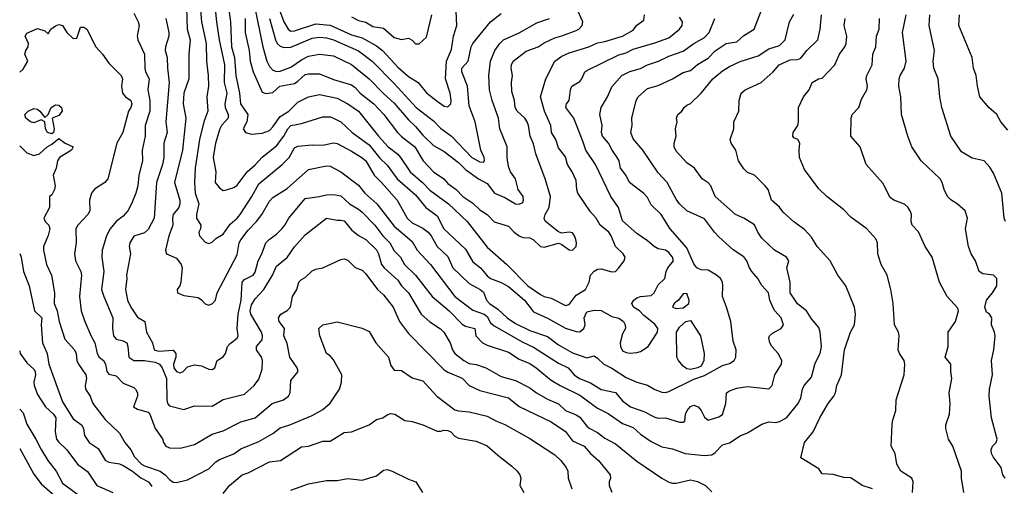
# Model space of a CAD drawing. Header units: metres. Extents: x -51132 to -49532, y -231222 to -229437.
# Tile 3 of 256: x -51132 to -50994, y -231052 to -230987. Entities that reach past the tile are written whole.
import ezdxf

# ---------------------------------------------------------------- set-up
doc = ezdxf.new("R2010")
doc.units = ezdxf.units.M
doc.layers.add('CONTOUR_INDEX', color=1, linetype='Continuous')
doc.layers.add('CONTOUR_INTER', color=3, linetype='Continuous')

msp = doc.modelspace()

# ---------------------------------------------------------------- linework, layer by layer
at = {"layer": 'CONTOUR_INDEX'}
for points, elevation in [([(-51102.63, -230982.76), (-51102.05, -230987.26), (-51101.88, -230990.76), (-51101.47, -230992.26), (-51101.29, -230994.76), (-51100.76, -230997.26), (-51100.62, -230998.76), (-51099.62, -231000.26), (-51099.74, -231001.26), (-51100.28, -231002.26), (-51099.95, -231002.76), (-51099.08, -231002.98), (-51097.58, -231002.86), (-51096.58, -231002.48), (-51096.08, -231001.97), (-51095.08, -231000.54), (-51093.88, -230999.76), (-51092.58, -230998.51), (-51091.08, -230997.76), (-51089.58, -230997.43), (-51087.08, -230997.96), (-51085.58, -230998.74), (-51084.08, -230999.78), (-51081.28, -231003.26), (-51079.92, -231004.76), (-51078.58, -231005.81), (-51078.19, -231006.26), (-51076.87, -231008.26), (-51075.11, -231009.76), (-51074.08, -231010.84), (-51071.47, -231012.76), (-51068.85, -231015.26), (-51066.08, -231018.85), (-51063.32, -231021.26), (-51060.38, -231024.26), (-51058.58, -231025.48), (-51058.08, -231025.75), (-51057.08, -231025.99), (-51055.08, -231027.01), (-51054.58, -231026.87), (-51053.58, -231025.6), (-51052.27, -231024.76), (-51051.74, -231023.76), (-51051.56, -231022.76), (-51051.08, -231022.2), (-51050.58, -231021.95), (-51050.08, -231021.9), (-51048.58, -231022.32), (-51048.08, -231022.25), (-51047.62, -231021.76), (-51046.85, -231020.76), (-51046.73, -231020.26), (-51047.01, -231019.76), (-51048.08, -231018.76), (-51048.68, -231017.26), (-51049, -231016.76), (-51050.2, -231015.76), (-51050.77, -231014.76), (-51051.58, -231013.87), (-51053.33, -231011.26), (-51053.5, -231010.76), (-51053.58, -231009.49), (-51054.15, -231008.26), (-51054.78, -231007.26), (-51055.08, -231006.19), (-51056.08, -231004.93), (-51056.43, -231003.76), (-51057.05, -231002.76), (-51057.14, -231001.76), (-51058.03, -230999.76), (-51058.57, -230997.76), (-51057.84, -230995.26), (-51056.57, -230992.76), (-51055.58, -230992.07), (-51054.58, -230991.58), (-51051.8, -230990.76), (-51050.58, -230990.19), (-51049.58, -230990.01), (-51047.08, -230989.23), (-51045.58, -230988.39), (-51045.08, -230987.71), (-51044.08, -230987.01), (-51044.01, -230986.26)], 55), ([(-51115.58, -230986.04), (-51114.97, -230987.26), (-51114.83, -230987.76), (-51115.12, -230989.26), (-51115.04, -230989.76), (-51114.09, -230991.76), (-51114.05, -230993.76), (-51113.93, -230994.26), (-51113.43, -230995.26), (-51113.63, -230996.76), (-51113.36, -230998.26), (-51113.33, -230999.76), (-51114.01, -231001.76), (-51113.98, -231003.26), (-51114.42, -231005.26), (-51114.37, -231006.76), (-51114.9, -231008.76), (-51115.04, -231010.26), (-51115.31, -231011.26), (-51115.89, -231012.76), (-51116.43, -231013.76), (-51117.08, -231014.49), (-51118.06, -231015.26), (-51118.91, -231016.26), (-51119.4, -231017.26), (-51120, -231019.26), (-51120.09, -231020.26), (-51119.77, -231022.26), (-51120.11, -231024.76), (-51119.81, -231025.76), (-51118.51, -231028.76), (-51118.59, -231030.26), (-51118.41, -231031.26), (-51118.08, -231031.77), (-51117.08, -231031.97), (-51116.58, -231032.27), (-51116.42, -231032.76), (-51116.28, -231034.26), (-51115.58, -231034.73), (-51114.08, -231034.76), (-51112.58, -231034.98), (-51111.97, -231035.26), (-51111.59, -231035.76), (-51111, -231037.26), (-51110.96, -231040.26), (-51110.85, -231040.76), (-51110.58, -231041.12), (-51108.58, -231041.62), (-51107.08, -231041.12), (-51104.58, -231041.16), (-51103.08, -231040.22), (-51100.08, -231039.48), (-51098.73, -231038.26), (-51098.08, -231037.34), (-51097.58, -231035.96), (-51097.56, -231034.76), (-51097.67, -231034.26), (-51098.37, -231033.26), (-51098.41, -231032.76), (-51097.58, -231031.82), (-51097.53, -231031.26), (-51097.67, -231030.76), (-51099.19, -231028.26), (-51099.26, -231027.76), (-51099.08, -231026.94), (-51098.58, -231026.09), (-51097.38, -231024.76), (-51096.14, -231022.76), (-51095.58, -231021.52), (-51094.08, -231020.3), (-51093.08, -231018.82), (-51091.58, -231017.13), (-51088.58, -231014.79), (-51087.08, -231015.07), (-51086.58, -231015.04), (-51086.08, -231015.16), (-51085.08, -231016.41), (-51084.08, -231017.23), (-51083.07, -231017.76), (-51081.58, -231019.22), (-51081.3, -231019.76), (-51080.88, -231021.26), (-51080.5, -231021.76), (-51078.58, -231023.46), (-51078.06, -231024.26), (-51077.08, -231025.27), (-51075.31, -231028.26), (-51074.08, -231029.33), (-51072.58, -231030.29), (-51072.13, -231030.76), (-51071.26, -231032.26), (-51070.91, -231033.26), (-51070.6, -231033.76), (-51069.32, -231034.76), (-51068.58, -231035.14), (-51067.58, -231035.29), (-51066.25, -231035.76), (-51064.08, -231036.97), (-51062.08, -231037.53), (-51060.08, -231038.55), (-51059.14, -231039.26), (-51057.58, -231040.14), (-51056.08, -231040.82), (-51055.06, -231041.76), (-51053.58, -231042.35), (-51053.08, -231042.7), (-51052.08, -231043.94), (-51051.65, -231044.26), (-51050.58, -231044.83), (-51049.58, -231045.63), (-51048.08, -231046.42), (-51045.08, -231048.84), (-51041.58, -231051.25), (-51040.58, -231051.81), (-51040.08, -231051.96), (-51039.58, -231051.93), (-51037.58, -231051.48), (-51036.58, -231051.73), (-51035.45, -231052.26), (-51034.58, -231053.15)], 60), ([(-51085.08, -230986.54), (-51084.08, -230987.05), (-51083.08, -230987.31), (-51082.08, -230987.92), (-51080.58, -230988.11), (-51079.08, -230989.46), (-51078.08, -230989.74), (-51077.08, -230989.53), (-51076.58, -230989.82), (-51076.08, -230990.33), (-51075.58, -230990.35), (-51074.58, -230989.4), (-51073.8, -230986.26)], 50), ([(-51012.05, -231052.76), (-51013.51, -231052.26), (-51015.08, -231051.21), (-51016.08, -231051.16), (-51017.58, -231050.72), (-51019.08, -231050.65), (-51019.58, -231049.94), (-51022.08, -231048.39), (-51021.58, -231046.26), (-51020.37, -231044.76), (-51019.42, -231042.76), (-51018.25, -231040.76), (-51017.46, -231039.76), (-51017.25, -231039.26), (-51017.03, -231038.26), (-51016.39, -231036.76), (-51015.97, -231033.26), (-51015.11, -231030.76), (-51014.56, -231029.76), (-51014.43, -231028.26), (-51014.55, -231027.26), (-51015.79, -231024.26), (-51016.89, -231022.76), (-51017.99, -231020.76), (-51019.81, -231018.76), (-51020.58, -231017.44), (-51021.58, -231016.38), (-51023.08, -231015.31), (-51024.58, -231013.93), (-51025.08, -231013.22), (-51026.22, -231012.26), (-51026.69, -231010.76), (-51027.08, -231010.23), (-51028.58, -231008.73), (-51029.58, -231008.37), (-51030.08, -231007.86), (-51030.83, -231006.76), (-51031.2, -231005.26), (-51031.86, -231004.26), (-51031.98, -231003.76), (-51031.47, -231002.26), (-51031.47, -231001.26), (-51030.8, -230999.76), (-51030.73, -230998.26), (-51030.44, -230997.26), (-51029.9, -230996.76), (-51027.64, -230995.76), (-51025.98, -230994.26), (-51025.13, -230993.26), (-51023.58, -230992.56), (-51022.58, -230992.51), (-51022.08, -230992.32), (-51021.23, -230991.26), (-51019.72, -230989.76), (-51019.4, -230988.26), (-51019.2, -230986.26)], 60), ([(-50993.08, -231002.44), (-50994.08, -231001.26), (-50994.61, -231000.26), (-50995.72, -230999.26), (-50996.99, -230997.76), (-50997.35, -230996.26), (-50997.53, -230994.76), (-50997.88, -230993.76), (-50998.06, -230992.26), (-50999.97, -230987.76), (-50999.84, -230986.26)], 65), ([(-51131.58, -231041.55), (-51131.08, -231042.1), (-51130.58, -231043.66), (-51129.3, -231045.76), (-51128.58, -231047.22), (-51127.62, -231048.76), (-51126.45, -231050.26), (-51125.58, -231051.94), (-51122.58, -231054.16)], 65)]:
    msp.add_lwpolyline(points, dxfattribs=dict(at, elevation=elevation))
at = {"layer": 'CONTOUR_INTER'}
for points, elevation in [([(-51104.5, -230982.26), (-51104.01, -230987.26), (-51103.63, -230989.76), (-51102.86, -230993.26), (-51102.94, -230995.76), (-51102.57, -230997.26), (-51102.82, -230998.76), (-51102.79, -230999.26), (-51102.37, -231000.26), (-51102.35, -231000.76), (-51103.29, -231001.76), (-51103.52, -231002.26), (-51104.14, -231004.26), (-51104.47, -231006.26), (-51104.08, -231008.26), (-51104.17, -231009.76), (-51103.58, -231010.54), (-51103.08, -231010.88), (-51102.58, -231010.82), (-51101.58, -231010.46), (-51101.08, -231010.15), (-51099.72, -231008.26), (-51098.58, -231007.29), (-51097.58, -231006.23), (-51095.58, -231004.64), (-51094.54, -231003.26), (-51094.02, -231002.26), (-51093.58, -231001.77), (-51092.08, -231001.52), (-51089.08, -231000.56), (-51088.08, -231000.58), (-51087.58, -231000.75), (-51086.57, -231001.26), (-51084.99, -231002.76), (-51082.58, -231004.5), (-51081.08, -231006.35), (-51080.08, -231007.34), (-51078.67, -231009.26), (-51076.08, -231011.49), (-51074.64, -231013.26), (-51073.08, -231014.44), (-51072.15, -231016.26), (-51069.08, -231019.12), (-51068.08, -231020.88), (-51067.01, -231021.76), (-51066.08, -231022.87), (-51065.58, -231023.23), (-51064.08, -231023.78), (-51063.08, -231024.36), (-51060.84, -231026.26), (-51059.58, -231027.92), (-51057.58, -231028.82), (-51055.08, -231030.2), (-51053.58, -231030.67), (-51053.08, -231030.7), (-51052.49, -231030.26), (-51052.32, -231029.76), (-51052.44, -231028.76), (-51052.08, -231027.93), (-51051.08, -231027.67), (-51050.08, -231027.73), (-51048.58, -231028.55), (-51047.58, -231028.8), (-51046.97, -231029.26), (-51046.72, -231029.76), (-51046.69, -231030.26), (-51047.08, -231031.01), (-51047.4, -231032.26), (-51047.39, -231032.76), (-51047.08, -231033.38), (-51046.58, -231033.64), (-51046.08, -231033.73), (-51045.08, -231033.61), (-51044.58, -231033.49), (-51043.5, -231032.76), (-51042.17, -231030.76), (-51042.15, -231030.26), (-51042.58, -231029.64), (-51044.08, -231028.42), (-51044.7, -231027.76), (-51045.53, -231027.26), (-51045.76, -231026.76), (-51045.5, -231026.26), (-51045.08, -231025.95), (-51044.58, -231025.75), (-51043.08, -231025.64), (-51042.65, -231025.26), (-51042.08, -231024.15), (-51041.14, -231023.26), (-51040.96, -231022.26), (-51040.74, -231021.76), (-51039.94, -231020.76), (-51040.07, -231020.26), (-51040.58, -231019.61), (-51041.08, -231019.27), (-51042.08, -231019.09), (-51042.64, -231018.76), (-51043.58, -231017.95), (-51045.08, -231016.92), (-51047.08, -231015.13), (-51047.64, -231013.26), (-51048.74, -231011.76), (-51050.86, -231007.26), (-51052.24, -231005.26), (-51052.58, -231004.11), (-51053.93, -231000.76), (-51055.05, -230999.26), (-51054.94, -230998.76), (-51054.57, -230998.26), (-51054.39, -230996.76), (-51054.17, -230996.26), (-51053.08, -230995.61), (-51052.77, -230995.26), (-51052.36, -230994.26), (-51052.08, -230994.06), (-51047.58, -230991.85), (-51046.58, -230991.57), (-51045.58, -230991.09), (-51042.58, -230990.21), (-51040.58, -230989.47), (-51039.09, -230988.26), (-51038.74, -230987.76), (-51038.69, -230987.26), (-51039.08, -230986.61)], 56), ([(-51106.46, -230982.76), (-51106.11, -230987.26), (-51105.43, -230990.26), (-51105.41, -230992.76), (-51105.14, -230994.76), (-51105.13, -230996.26), (-51105.37, -230997.76), (-51105.21, -230999.76), (-51105.75, -231001.26), (-51106.38, -231003.76), (-51107, -231007.76), (-51107.07, -231009.76), (-51106.97, -231011.26), (-51106.49, -231012.76), (-51106.81, -231014.26), (-51106.78, -231014.76), (-51106.2, -231015.76), (-51106.22, -231016.26), (-51106.49, -231016.76), (-51106.39, -231017.26), (-51105.58, -231018.15), (-51105.08, -231018.32), (-51104.58, -231018.13), (-51104.08, -231017.65), (-51103.08, -231017.03), (-51102.08, -231015.63), (-51101.08, -231014.77), (-51100.69, -231014.26), (-51099.02, -231011.76), (-51098.08, -231009.95), (-51094.77, -231007.26), (-51093.82, -231006.26), (-51093.08, -231004.92), (-51092.58, -231004.67), (-51090.58, -231004.48), (-51089.08, -231004.54), (-51087.58, -231004.23), (-51087.08, -231004.32), (-51085.08, -231005.37), (-51083.64, -231006.26), (-51083.08, -231006.75), (-51081.88, -231008.76), (-51080.86, -231009.76), (-51078.69, -231012.26), (-51077.25, -231014.76), (-51076.58, -231015.42), (-51075.08, -231016.18), (-51074.32, -231016.76), (-51073.9, -231017.26), (-51073.06, -231018.76), (-51071.58, -231020.14), (-51070.85, -231021.76), (-51068.58, -231023.96), (-51067.02, -231024.76), (-51066.58, -231025.16), (-51066.15, -231026.26), (-51065.71, -231026.76), (-51064.58, -231027.53), (-51063.25, -231028.76), (-51062.08, -231029.57), (-51060.08, -231030.54), (-51057.58, -231031.39), (-51056.08, -231032.56), (-51054.08, -231033.66), (-51052.08, -231034.35), (-51051.08, -231034.1), (-51050.58, -231034.41), (-51049.7, -231035.26), (-51048.58, -231035.81), (-51046.58, -231037.13), (-51045.08, -231037.78), (-51043.58, -231038.21), (-51042.58, -231038.83), (-51041.58, -231039.17), (-51041.08, -231039.22), (-51040.58, -231039.07), (-51037.08, -231037.37), (-51035.58, -231036.83), (-51033.08, -231035.46), (-51032.08, -231035.17), (-51031.42, -231034.76), (-51031.22, -231034.26), (-51031.15, -231033.26), (-51031.58, -231032.04), (-51031.92, -231029.26), (-51032.5, -231027.26), (-51033.09, -231025.76), (-51033.02, -231024.26), (-51033.09, -231023.76), (-51033.34, -231023.26), (-51033.93, -231022.76), (-51035.08, -231022.09), (-51036.08, -231022.03), (-51036.67, -231021.76), (-51037.08, -231021.18), (-51038.08, -231018.95), (-51040.43, -231016.26), (-51041.65, -231014.26), (-51043.08, -231012.92), (-51043.58, -231011.88), (-51044.08, -231011.32), (-51046.12, -231009.76), (-51046.58, -231008.79), (-51047.36, -231007.76), (-51047.56, -231006.76), (-51047.83, -231006.26), (-51048.55, -231005.26), (-51049.06, -231004.26), (-51049.88, -231003.26), (-51050.01, -231002.76), (-51049.94, -231001.76), (-51050.26, -231000.26), (-51050.1, -230999.26), (-51049.21, -230997.76), (-51048.58, -230996.34), (-51047.16, -230994.76), (-51046.08, -230994.21), (-51044.58, -230993.77), (-51043.58, -230993.28), (-51042.03, -230992.76), (-51040.58, -230992.05), (-51038.58, -230991.37), (-51037.07, -230990.26), (-51035.58, -230989.46), (-51034.95, -230988.76), (-51034.13, -230986.76)], 57), ([(-51108.18, -230985.26), (-51108.09, -230988.26), (-51107.69, -230989.76), (-51107.86, -230991.76), (-51107.86, -230995.26), (-51108.58, -230997.26), (-51108.65, -230998.76), (-51108.3, -231000.76), (-51108.75, -231005.26), (-51109.88, -231009.76), (-51109.13, -231012.26), (-51109.12, -231012.76), (-51109.29, -231013.26), (-51110.06, -231014.26), (-51110.18, -231014.76), (-51110.1, -231015.76), (-51110.67, -231017.26), (-51111.16, -231019.26), (-51111.01, -231019.76), (-51109.58, -231020.41), (-51108.95, -231021.26), (-51108.81, -231021.76), (-51109.01, -231023.76), (-51109.14, -231024.26), (-51109.53, -231024.76), (-51109.48, -231025.26), (-51108.58, -231025.62), (-51106.58, -231025.91), (-51106.08, -231026.23), (-51105.58, -231026.79), (-51105.08, -231026.97), (-51104.56, -231026.76), (-51104.15, -231026.26), (-51103.91, -231025.26), (-51101.08, -231019.91), (-51100.8, -231018.26), (-51100.58, -231017.83), (-51099.58, -231016.46), (-51098.4, -231015.26), (-51097.65, -231014.26), (-51096.58, -231012.41), (-51096.08, -231011.86), (-51094.08, -231010.63), (-51091.08, -231007.97), (-51088.58, -231007.44), (-51088.08, -231007.5), (-51086.58, -231008.3), (-51084.08, -231010.16), (-51083.19, -231011.26), (-51081.53, -231012.76), (-51079.08, -231015.89), (-51076.58, -231018.06), (-51075.88, -231019.26), (-51073.99, -231021.26), (-51070.57, -231025.76), (-51068.08, -231027.67), (-51066.46, -231028.26), (-51066.08, -231028.58), (-51065.58, -231029.45), (-51065.08, -231029.89), (-51061.08, -231032.16), (-51059.58, -231032.88), (-51056.08, -231035.1), (-51054.7, -231035.76), (-51053.88, -231036.76), (-51053.1, -231037.26), (-51051.58, -231037.89), (-51050.08, -231038.82), (-51048.08, -231039.23), (-51047.08, -231040.41), (-51045.97, -231041.26), (-51044.08, -231041.9), (-51042.58, -231042.71), (-51042.08, -231042.81), (-51041.08, -231042.77), (-51039.08, -231043.41), (-51038.58, -231043.4), (-51038.36, -231043.26), (-51038.24, -231042.26), (-51038.01, -231041.76), (-51037.58, -231041.2), (-51037.08, -231041.02), (-51036.47, -231041.26), (-51036.06, -231041.76), (-51035.58, -231042.69), (-51035.08, -231043.11), (-51033.58, -231042.65), (-51033.08, -231042.32), (-51032.6, -231040.76), (-51032.53, -231039.26), (-51032.08, -231038.98), (-51031.08, -231038.61), (-51029.58, -231038.39), (-51026.58, -231038.72), (-51026.09, -231038.26), (-51025.76, -231036.76), (-51024.79, -231035.26), (-51024.76, -231034.76), (-51025.29, -231033.76), (-51026.14, -231032.76), (-51026.43, -231032.26), (-51026.58, -231031.6), (-51026.49, -231031.26), (-51026.08, -231030.9), (-51024.84, -231030.26), (-51024.51, -231029.76), (-51024.84, -231028.76), (-51025.73, -231027.76), (-51026, -231027.26), (-51026.44, -231026.26), (-51026.61, -231025.26), (-51027.58, -231024.23), (-51028.13, -231023.26), (-51028.95, -231022.26), (-51029.27, -231021.76), (-51029.65, -231020.76), (-51030.08, -231020.18), (-51031.58, -231019.23), (-51033.58, -231017.38), (-51034.19, -231016.76), (-51035.58, -231014.88), (-51038.06, -231013.76), (-51039.08, -231012.77), (-51039.58, -231012.09), (-51040.82, -231009.76), (-51042.08, -231008.4), (-51044.23, -231005.26), (-51045.58, -231003.64), (-51045.9, -231002.76), (-51045.75, -231001.76), (-51045.79, -231000.76), (-51045.15, -230998.26), (-51044.89, -230997.76), (-51043.58, -230996.59), (-51042.08, -230996.15), (-51040.08, -230995.24), (-51038.58, -230994.37), (-51037.58, -230994.06), (-51036.58, -230993.25), (-51035.08, -230992.36), (-51034.08, -230991.32), (-51032.58, -230990.3), (-51031.08, -230990.03), (-51030.08, -230989.17), (-51028.62, -230988.26), (-51027.26, -230984.76)], 58), ([(-51111.1, -230986.76), (-51110.66, -230988.76), (-51110.66, -230989.26), (-51111.14, -230990.76), (-51111.17, -230991.26), (-51110.89, -230992.26), (-51110.86, -230993.76), (-51110.61, -230995.76), (-51111.12, -231001.26), (-51110.92, -231002.76), (-51111.36, -231004.26), (-51111.4, -231006.26), (-51111.56, -231007.26), (-51112.4, -231009.76), (-51112.73, -231014.76), (-51113.58, -231016.37), (-51114.08, -231016.85), (-51115.58, -231017.32), (-51116.12, -231018.26), (-51116.22, -231018.76), (-51116.03, -231019.76), (-51116.6, -231022.76), (-51116.56, -231023.26), (-51116.76, -231024.76), (-51116.49, -231026.26), (-51116, -231027.26), (-51115.08, -231028.64), (-51114.05, -231029.26), (-51113.8, -231030.76), (-51112.98, -231032.26), (-51112.75, -231033.26), (-51112.08, -231033.42), (-51110.08, -231033.31), (-51109.71, -231033.76), (-51109.69, -231034.26), (-51110.04, -231035.26), (-51109.96, -231035.76), (-51109.58, -231036.29), (-51109.08, -231036.46), (-51108.68, -231036.26), (-51108.08, -231035.62), (-51107.08, -231035.37), (-51106.08, -231035.48), (-51105.08, -231035.95), (-51104.58, -231036), (-51104.23, -231035.76), (-51103.88, -231034.76), (-51103.08, -231034.21), (-51102.72, -231033.76), (-51102.44, -231032.76), (-51102.08, -231032.35), (-51101.08, -231031.63), (-51100.96, -231031.26), (-51101.09, -231030.26), (-51100.95, -231028.26), (-51100.53, -231026.26), (-51100.39, -231023.76), (-51100.08, -231023.36), (-51098.87, -231022.76), (-51098.58, -231022.35), (-51098.17, -231020.76), (-51097.62, -231019.76), (-51097.06, -231018.26), (-51096.63, -231017.76), (-51095.58, -231017.01), (-51094.84, -231016.26), (-51094.42, -231015.76), (-51093.88, -231014.76), (-51091.58, -231012.03), (-51089.62, -231011.76), (-51088.58, -231011.49), (-51087.58, -231011.47), (-51086.58, -231011.63), (-51085.37, -231012.76), (-51084.08, -231013.51), (-51083.58, -231013.94), (-51081.82, -231015.76), (-51080.68, -231017.26), (-51079.72, -231018.26), (-51079.08, -231019.36), (-51078.22, -231020.26), (-51077.65, -231021.26), (-51076.11, -231022.76), (-51073.77, -231025.76), (-51071.38, -231027.76), (-51069.58, -231029.65), (-51069.08, -231029.93), (-51067.8, -231030.26), (-51067.65, -231031.26), (-51066.69, -231032.26), (-51066.08, -231032.61), (-51063.08, -231033.59), (-51061.58, -231034.57), (-51060.08, -231035.15), (-51059.17, -231035.76), (-51057.08, -231037.51), (-51055.84, -231038.26), (-51053.08, -231039.59), (-51050.58, -231041.42), (-51049.08, -231042.16), (-51047.08, -231043.59), (-51045.58, -231044.13), (-51044.58, -231045.06), (-51043.08, -231046.09), (-51041.58, -231046.83), (-51040.08, -231047.11), (-51038.32, -231047.76), (-51035.58, -231048.05), (-51034.58, -231047.97), (-51034.08, -231047.66), (-51033.08, -231046.56), (-51032.08, -231046.3), (-51030.58, -231045.32), (-51029.58, -231044.89), (-51027.58, -231043.66), (-51026.58, -231043.33), (-51025.58, -231043.44), (-51025.08, -231043.31), (-51024.08, -231042.77), (-51022.48, -231040.76), (-51022.08, -231039.97), (-51021.87, -231038.76), (-51021.61, -231038.26), (-51020.58, -231037.09), (-51020.08, -231035.1), (-51019.39, -231033.76), (-51019.21, -231032.76), (-51019.39, -231030.76), (-51019.58, -231030.1), (-51020.58, -231028.89), (-51021.32, -231027.76), (-51022.58, -231026.81), (-51023.6, -231025.26), (-51023.58, -231023.76), (-51024.04, -231021.76), (-51023.78, -231020.76), (-51024.11, -231020.26), (-51025.78, -231019.26), (-51027.58, -231017.57), (-51028.12, -231016.76), (-51028.58, -231015.7), (-51030.08, -231014.76), (-51031.26, -231014.26), (-51034.08, -231011.76), (-51034.69, -231010.26), (-51035.08, -231009.8), (-51035.91, -231009.26), (-51037.02, -231007.76), (-51038.08, -231007.02), (-51039.58, -231005.4), (-51039.85, -231004.76), (-51039.86, -231004.26), (-51039.55, -231003.26), (-51039.65, -231002.26), (-51039.41, -231001.26), (-51039.52, -231000.76), (-51039.35, -231000.26), (-51038.78, -230999.76), (-51038.45, -230999.26), (-51038.08, -230998.92), (-51037.58, -230998.69), (-51036.08, -230997.23), (-51034.41, -230995.26), (-51033.08, -230994.1), (-51032.08, -230993.51), (-51030.58, -230992.82), (-51028.08, -230991.99), (-51026.58, -230991.05), (-51025.08, -230990.57), (-51024.31, -230989.76), (-51023.7, -230987.26), (-51023.08, -230986.15)], 59), ([(-51100, -230986.76), (-51099.96, -230988.76), (-51099.42, -230991.26), (-51099.26, -230992.76), (-51098.87, -230994.26), (-51097.58, -230997.1), (-51097.08, -230997.28), (-51096.08, -230997.15), (-51095.11, -230996.26), (-51093.08, -230995.87), (-51092.58, -230995.56), (-51091.58, -230994.61), (-51091.08, -230994.54), (-51089.58, -230994.55), (-51087.58, -230995.35), (-51085.08, -230996.07), (-51084.58, -230996.45), (-51083.88, -230997.26), (-51081.94, -230998.76), (-51080.52, -231000.26), (-51078.64, -231002.76), (-51078.08, -231003.31), (-51076.18, -231004.76), (-51075.05, -231006.76), (-51073.59, -231008.26), (-51072.13, -231009.26), (-51071.58, -231009.9), (-51070.41, -231010.76), (-51069.45, -231011.76), (-51068.08, -231012.66), (-51067.08, -231013.63), (-51066.08, -231014.26), (-51065.08, -231015.31), (-51063.08, -231015.91), (-51062.26, -231016.76), (-51061.58, -231017.25), (-51061.08, -231017.48), (-51060.08, -231017.54), (-51059.58, -231017.81), (-51058.58, -231018.74), (-51058.08, -231018.85), (-51056.08, -231018.27), (-51055.58, -231018.46), (-51054.58, -231019.2), (-51054.08, -231019.27), (-51053.58, -231018.76), (-51053.53, -231018.26), (-51053.65, -231017.76), (-51053.8, -231017.26), (-51054.08, -231016.85), (-51054.58, -231016.72), (-51055.58, -231016.9), (-51056.08, -231016.71), (-51057.87, -231015.26), (-51058.08, -231014.81), (-51057.95, -231014.26), (-51057.37, -231013.26), (-51057.17, -231011.76), (-51057.94, -231009.26), (-51059.24, -231005.76), (-51059.58, -231004.35), (-51060.05, -231003.26), (-51060.26, -231001.76), (-51060.45, -231001.26), (-51060.8, -231000.76), (-51061.87, -230999.76), (-51062.14, -230999.26), (-51062.22, -230998.26), (-51062.58, -230997.02), (-51062.63, -230995.76), (-51062.51, -230994.76), (-51062.71, -230993.76), (-51062.67, -230993.26), (-51062.43, -230992.76), (-51060.58, -230991.36), (-51058.92, -230990.76), (-51058.08, -230990.17), (-51056.58, -230989.47), (-51055.58, -230989.22), (-51053.58, -230988.44), (-51053.23, -230988.26), (-51052.73, -230987.76), (-51052.65, -230987.26), (-51053.54, -230985.26)], 54), ([(-51098.6, -230985.26), (-51097.51, -230990.76), (-51096.93, -230992.76), (-51096.58, -230993.49), (-51096.08, -230994.04), (-51095.58, -230994.22), (-51095.08, -230994.18), (-51093.58, -230993.59), (-51092.08, -230992.58), (-51091.08, -230992.08), (-51089.58, -230991.76), (-51087.58, -230992.02), (-51085.08, -230993.21), (-51082.58, -230995.24), (-51080.58, -230997.3), (-51079.08, -230998.65), (-51077.08, -231001.01), (-51076.08, -231001.9), (-51075.08, -231003.14), (-51073.58, -231004.57), (-51072.08, -231005.42), (-51070.08, -231006.98), (-51069.08, -231007.97), (-51067.29, -231009.26), (-51066.08, -231009.92), (-51065.02, -231011.26), (-51063.58, -231011.87), (-51062.08, -231012.76), (-51061.58, -231012.83), (-51061.08, -231012.59), (-51060.95, -231012.26), (-51061.03, -231011.76), (-51061.7, -231010.76), (-51062.07, -231009.26), (-51062.77, -231008.26), (-51063.08, -231007.51), (-51063.27, -231006.26), (-51063.26, -231004.76), (-51064.27, -231002.26), (-51064.48, -231000.76), (-51065.35, -230998.26), (-51065.72, -230996.76), (-51065.82, -230994.76), (-51065.6, -230992.76), (-51064.96, -230991.26), (-51064.28, -230990.26), (-51063.77, -230989.76), (-51061.58, -230988.78), (-51059.08, -230987.37), (-51057.32, -230986.76)], 53), ([(-51096.56, -230986.76), (-51095.72, -230989.76), (-51095.48, -230990.26), (-51095.08, -230990.65), (-51094.58, -230990.82), (-51093.58, -230990.8), (-51090.58, -230989.55), (-51089.58, -230989.38), (-51088.58, -230989.49), (-51087.58, -230989.79), (-51084.08, -230991.3), (-51082.18, -230992.76), (-51079.08, -230995.9), (-51076.01, -230999.26), (-51073.58, -231001.13), (-51072.58, -231002.14), (-51071.05, -231003.26), (-51068.19, -231006.26), (-51067.08, -231006.89), (-51066.58, -231006.93), (-51066.42, -231006.76), (-51066.48, -231006.26), (-51066.93, -231005.26), (-51067.75, -231001.26), (-51068.58, -230999.03), (-51068.83, -230996.26), (-51069.6, -230994.26), (-51069.6, -230993.76), (-51068.71, -230992.76), (-51068.29, -230990.76), (-51068.08, -230990.26), (-51065.58, -230987.26), (-51064.08, -230986.07)], 52), ([(-51095.08, -230985.86), (-51094.55, -230987.26), (-51093.96, -230988.26), (-51093.58, -230988.55), (-51093.08, -230988.52), (-51090.08, -230987.54), (-51088.08, -230987.73), (-51085.08, -230989.05), (-51083.58, -230989.51), (-51081.58, -230990.62), (-51080.73, -230991.26), (-51078.58, -230993.58), (-51077.08, -230994.89), (-51075.71, -230995.76), (-51074.58, -230997.22), (-51073.08, -230998.39), (-51072.08, -230999.05), (-51071.58, -230999.16), (-51071.17, -230998.76), (-51071.11, -230998.26), (-51071.25, -230997.26), (-51071.92, -230995.26), (-51071.76, -230992.76), (-51071.08, -230991.12), (-51070.79, -230989.26), (-51070.32, -230987.76), (-51070.4, -230985.76)], 51), ([(-50993.47, -231051.26), (-50993.76, -231050.76), (-50994, -231049.76), (-50995.14, -231048.26), (-50995.39, -231047.76), (-50995.42, -231047.26), (-50995.22, -231046.76), (-50994.72, -231046.26), (-50994.57, -231045.76), (-50995.36, -231042.76), (-50995.7, -231039.76), (-50995.67, -231038.76), (-50995.23, -231036.76), (-50995.37, -231034.76), (-50995.02, -231033.26), (-50994.86, -231031.26), (-50994.93, -231030.76), (-50995.37, -231029.76), (-50995.34, -231028.76), (-50995.66, -231028.26), (-50996.08, -231027.94), (-50996.28, -231027.26), (-50996.09, -231026.26), (-50995.22, -231025.26), (-50994.62, -231024.26), (-50994.64, -231023.26), (-50995.08, -231022.79), (-50996.58, -231022.58), (-50997.08, -231022.24), (-50997.62, -231020.76), (-50998.2, -231019.76), (-50998.58, -231018.76), (-50999.02, -231016.26), (-50998.72, -231014.76), (-50999.04, -231013.76), (-51000.18, -231012.76), (-51001.08, -231012.23), (-51001.53, -231011.76), (-51002.02, -231010.76), (-51002.26, -231009.76), (-51002.56, -231009.26), (-51005.25, -231006.76), (-51006.53, -231004.76), (-51007.1, -231003.26), (-51007.97, -231000.26), (-51008.08, -230997.76), (-51008.35, -230996.26), (-51008.31, -230995.26), (-51008.17, -230994.76), (-51007.57, -230993.76), (-51007.31, -230992.76), (-51007.83, -230988.76), (-51007.33, -230986.26)], 63), ([(-50993.4, -231015.26), (-50993.58, -231014.8), (-50993.92, -231011.26), (-50995.08, -231008.46), (-50995.58, -231007.64), (-50996.39, -231006.76), (-50998.08, -231006.35), (-50999.58, -231005.48), (-51001.08, -231003.26), (-51002.31, -230999.26), (-51002.59, -230997.76), (-51002.84, -230995.26), (-51003.45, -230993.76), (-51003.56, -230992.76), (-51003.35, -230991.26), (-51004.11, -230987.76), (-51004.01, -230986.26)], 64), ([(-51131.58, -230994.32), (-51131.08, -230993.88), (-51130.43, -230992.76), (-51130.85, -230991.76), (-51130.71, -230991.26), (-51130.37, -230990.76), (-51130.33, -230990.26), (-51130.82, -230989.26), (-51130.58, -230988.85), (-51129.08, -230988.17), (-51128.08, -230988.49), (-51127.58, -230988.94), (-51127.2, -230988.26), (-51126.58, -230987.79), (-51126.08, -230987.62), (-51125.58, -230987.75), (-51124.97, -230988.76), (-51124.08, -230989.56), (-51123.58, -230989.55), (-51123.08, -230987.99), (-51122.58, -230987.97), (-51122.16, -230988.26), (-51120.9, -230990.76), (-51119.99, -230991.76), (-51119.08, -230993.03), (-51117.35, -230994.76), (-51117.18, -230995.26), (-51117.32, -230996.26), (-51117.17, -230997.26), (-51116.75, -230997.76), (-51115.99, -230998.26), (-51115.86, -230998.76), (-51115.99, -230999.26), (-51116.32, -230999.76), (-51117.13, -231002.76), (-51117.96, -231004.26), (-51119.21, -231009.26), (-51119.66, -231009.76), (-51121.08, -231010.69), (-51121.51, -231011.26), (-51121.78, -231012.26), (-51121.77, -231013.76), (-51122.01, -231014.26), (-51123.45, -231015.76), (-51123.73, -231016.26), (-51123.67, -231018.26), (-51123.92, -231019.76), (-51123.74, -231020.76), (-51122.99, -231022.26), (-51122.91, -231022.76), (-51123.22, -231025.76), (-51122.96, -231027.76), (-51122.44, -231029.26), (-51121.58, -231031.33), (-51121.06, -231032.26), (-51120.72, -231033.76), (-51120.43, -231034.26), (-51119.85, -231034.76), (-51119.54, -231035.26), (-51119.38, -231036.26), (-51119.08, -231036.66), (-51118.08, -231036.91), (-51117.08, -231037.9), (-51115.58, -231038.52), (-51115.33, -231038.76), (-51115.08, -231039.26), (-51115.06, -231039.76), (-51115.63, -231041.26), (-51115.08, -231041.56), (-51113.58, -231042), (-51113.35, -231042.26), (-51112.58, -231044.28), (-51111.58, -231045.74), (-51111.44, -231046.26), (-51111.12, -231046.76), (-51110.58, -231046.97), (-51109.08, -231047.03), (-51107.08, -231046.52), (-51104.58, -231045.06), (-51103.08, -231044.61), (-51100.58, -231043.36), (-51098.58, -231042.79), (-51096.19, -231040.76), (-51094.6, -231040.26), (-51093.92, -231039.76), (-51093.67, -231039.26), (-51093.58, -231037.53), (-51092.56, -231036.26), (-51092.69, -231035.76), (-51093.71, -231034.26), (-51094.08, -231032.35), (-51094.54, -231031.26), (-51094.48, -231030.26), (-51095.2, -231029.26), (-51095.29, -231028.76), (-51094.99, -231028.26), (-51094.08, -231027.74), (-51093.64, -231027.26), (-51093.34, -231025.76), (-51092.73, -231024.76), (-51092.44, -231023.76), (-51092.08, -231023.4), (-51091.58, -231023.11), (-51090.58, -231022.15), (-51090.08, -231021.92), (-51089.08, -231021.74), (-51086.58, -231020.56), (-51086.08, -231020.46), (-51085.58, -231020.65), (-51084.58, -231021.68), (-51083.58, -231022.08), (-51083.08, -231022.58), (-51081.43, -231024.76), (-51080.58, -231025.52), (-51079.22, -231027.26), (-51078.36, -231029.26), (-51077.08, -231030.94), (-51072.08, -231036.05), (-51071.58, -231036.38), (-51069.58, -231037.22), (-51068.58, -231038.26), (-51067.08, -231038.94), (-51063.08, -231039.98), (-51061.58, -231041.18), (-51057.08, -231043.35), (-51055.08, -231044.71), (-51054.08, -231045.99), (-51052.47, -231046.76), (-51051.58, -231047.76), (-51050.43, -231048.76), (-51048.83, -231050.76), (-51048.76, -231051.26), (-51048.94, -231051.76), (-51048.96, -231052.26), (-51048.58, -231053.2)], 61), ([(-51006.44, -231053.26), (-51006.35, -231051.76), (-51006.55, -231051.26), (-51008.07, -231050.26), (-51008.66, -231049.26), (-51008.88, -231047.76), (-51009.44, -231046.76), (-51009.31, -231043.76), (-51009.25, -231043.26), (-51008.76, -231041.76), (-51008.74, -231040.26), (-51007.62, -231036.76), (-51007.51, -231035.26), (-51007.59, -231034.76), (-51008.28, -231033.76), (-51008.46, -231033.26), (-51008.32, -231031.26), (-51008.41, -231030.76), (-51008.95, -231029.76), (-51009.16, -231026.76), (-51009.49, -231024.76), (-51010.01, -231022.76), (-51010.83, -231021.26), (-51011.17, -231020.26), (-51011.3, -231019.76), (-51011.37, -231018.26), (-51011.58, -231017.69), (-51012.85, -231016.26), (-51015.08, -231014.65), (-51016.08, -231013.6), (-51018.47, -231011.76), (-51019.58, -231010.68), (-51021.58, -231007.93), (-51022.27, -231006.26), (-51022.33, -231005.26), (-51022.24, -231004.26), (-51022.51, -231003.76), (-51023.08, -231003.53), (-51023.22, -231003.26), (-51023.15, -231002.76), (-51022.5, -231001.76), (-51022.4, -231001.26), (-51022.43, -230999.26), (-51021.72, -230997.76), (-51020.93, -230996.76), (-51020.52, -230995.76), (-51019.62, -230995.26), (-51019.08, -230995.16), (-51017.33, -230993.26), (-51016.66, -230991.76), (-51015.92, -230990.76), (-51015.75, -230990.26), (-51015.64, -230989.26), (-51016.02, -230987.76), (-51015.86, -230986.76)], 61), ([(-50999.24, -231053.26), (-50999.58, -231051.26), (-50999.56, -231050.26), (-51000.79, -231046.76), (-51001.4, -231045.76), (-51001.77, -231044.26), (-51001.76, -231043.76), (-51001.25, -231042.26), (-51001.17, -231040.76), (-51001.3, -231039.26), (-51000.91, -231037.26), (-51001.09, -231036.26), (-51001.05, -231035.26), (-51001.87, -231034.26), (-51001.44, -231032.76), (-51001.46, -231030.76), (-51000.43, -231029.26), (-50999.98, -231027.76), (-51000.08, -231027.41), (-51001.58, -231025.78), (-51002.64, -231023.76), (-51003.68, -231020.26), (-51004.65, -231018.76), (-51005.58, -231016.68), (-51006.5, -231015.76), (-51006.61, -231015.26), (-51006.56, -231014.26), (-51006.75, -231013.76), (-51007.08, -231013.24), (-51007.58, -231012.81), (-51009.08, -231012.25), (-51009.58, -231011.86), (-51010.58, -231009.88), (-51012.95, -231007.26), (-51013.77, -231004.76), (-51015.07, -231003.26), (-51015.04, -231000.76), (-51014.9, -231000.26), (-51013.97, -230999.26), (-51013.58, -230998.1), (-51012.82, -230996.76), (-51012.77, -230996.26), (-51012.94, -230995.26), (-51012.83, -230994.76), (-51012.11, -230993.26), (-51012, -230991.76), (-51011.6, -230990.76), (-51011.48, -230989.26), (-51011.12, -230988.26), (-51011.05, -230986.76)], 62), ([(-51127.16, -230999.26), (-51126.58, -230998.89), (-51126.08, -230998.95), (-51125.71, -230999.26), (-51125.61, -230999.76), (-51126.08, -231000.38), (-51127.02, -231000.76), (-51126.75, -231002.26), (-51126.83, -231002.76), (-51127.08, -231002.94), (-51127.69, -231002.76), (-51127.98, -231002.26), (-51128.08, -231001.26), (-51128.58, -231000.97), (-51129.58, -231001.39), (-51130.08, -231001.26), (-51130.73, -231000.76), (-51130.86, -231000.26), (-51130.4, -230999.76), (-51129.58, -230999.4), (-51129.08, -230999.5), (-51128.74, -230999.76), (-51128.08, -231000.64), (-51127.58, -231000.25), (-51127.16, -230999.26)], 62), ([(-51131.58, -231004.64), (-51130.58, -231005.6), (-51129.58, -231005.97), (-51128.82, -231005.76), (-51127.75, -231004.76), (-51127.08, -231004.4), (-51126.08, -231003.61), (-51125.19, -231004.26), (-51124.07, -231004.76), (-51124.31, -231005.26), (-51125.98, -231006.26), (-51126.3, -231006.76), (-51126.47, -231007.76), (-51126.9, -231008.76), (-51126.61, -231010.26), (-51126.72, -231010.76), (-51127.08, -231011.49), (-51127.41, -231011.76), (-51127.4, -231013.26), (-51128.19, -231014.76), (-51127.99, -231015.26), (-51127.49, -231015.76), (-51127.36, -231016.26), (-51127.58, -231017.21), (-51128.26, -231018.76), (-51128.25, -231019.26), (-51127.83, -231021.26), (-51127.12, -231022.76), (-51126.72, -231025.26), (-51126.74, -231026.76), (-51126.33, -231027.76), (-51126.05, -231029.26), (-51125.24, -231031.76), (-51123.89, -231033.26), (-51123.67, -231033.76), (-51123.56, -231034.76), (-51123.33, -231035.26), (-51122.3, -231036.76), (-51122.21, -231037.26), (-51122.39, -231038.26), (-51122.36, -231038.76), (-51121.7, -231039.76), (-51121.32, -231040.76), (-51119.58, -231043.02), (-51117.58, -231044.94), (-51116.85, -231046.26), (-51116.02, -231047.26), (-51115.48, -231048.26), (-51114.52, -231049.26), (-51114.08, -231049.53), (-51111.88, -231050.26), (-51111.17, -231050.76), (-51110.58, -231051.45), (-51110.08, -231051.8), (-51109.58, -231051.83), (-51108.08, -231051.49), (-51105.08, -231049.91), (-51104.08, -231048.95), (-51103.58, -231048.63), (-51101.58, -231047.82), (-51100.58, -231047.14), (-51098.08, -231046.12), (-51096.08, -231044.98), (-51095.08, -231044.16), (-51093.7, -231043.76), (-51090.58, -231042.44), (-51089.08, -231041.59), (-51088.08, -231040.72), (-51086.76, -231038.76), (-51086.47, -231037.76), (-51086.41, -231036.76), (-51087.58, -231034.64), (-51088.08, -231034.1), (-51088.6, -231033.76), (-51089.53, -231031.26), (-51089.64, -231030.26), (-51089.08, -231029.73), (-51087.08, -231029.32), (-51083.58, -231030.2), (-51082.58, -231030.66), (-51081.64, -231032.26), (-51079.91, -231034.26), (-51079.58, -231035.42), (-51079.08, -231036.09), (-51078.08, -231036.16), (-51076.58, -231037.16), (-51075.08, -231037.59), (-51073.13, -231039.76), (-51070.58, -231041.64), (-51070.08, -231041.79), (-51068.58, -231041.92), (-51066.08, -231042.55), (-51064.77, -231043.26), (-51063.58, -231043.73), (-51060.08, -231045.66), (-51056.58, -231047.95), (-51055.71, -231048.76), (-51055, -231049.76), (-51054.77, -231050.26), (-51054.72, -231051.26), (-51054.2, -231052.76)], 62), ([(-51131.58, -231019.74), (-51131.37, -231020.26), (-51131.06, -231022.26), (-51130.24, -231024.26), (-51129.49, -231027.76), (-51128.5, -231028.76), (-51128.57, -231029.76), (-51128.4, -231032.26), (-51127.71, -231033.76), (-51127.48, -231035.26), (-51125.58, -231040.52), (-51124.08, -231042.92), (-51122.94, -231043.76), (-51122.66, -231044.26), (-51122.51, -231045.26), (-51121.86, -231046.26), (-51120.58, -231047.07), (-51119.58, -231048.71), (-51119.08, -231049), (-51117.58, -231049.23), (-51117.08, -231049.45), (-51115.78, -231050.26), (-51114.58, -231051.2), (-51113.54, -231051.76), (-51113.08, -231052.41)], 63), ([(-51038.58, -231025.39), (-51039.23, -231026.26), (-51039.84, -231026.76), (-51040.08, -231027.26), (-51039.58, -231027.45), (-51038.58, -231027.35), (-51037.79, -231026.76), (-51037.74, -231026.26), (-51038.08, -231025.34), (-51038.58, -231025.39)], 56), ([(-51038.2, -231029.26), (-51037.58, -231029.15), (-51037.46, -231029.26), (-51036.16, -231031.26), (-51035.65, -231033.76), (-51035.67, -231034.76), (-51036.08, -231035.54), (-51036.58, -231035.79), (-51037.58, -231035.98), (-51038.08, -231035.93), (-51038.58, -231035.53), (-51039.26, -231034.76), (-51039.46, -231034.26), (-51039.52, -231030.76), (-51039.08, -231030.06), (-51038.2, -231029.26)], 57), ([(-51131.58, -231033.39), (-51131.53, -231033.76), (-51130.58, -231035.07), (-51129.58, -231035.95), (-51129.43, -231036.26), (-51129.37, -231036.76), (-51129.6, -231037.76), (-51129.56, -231038.26), (-51129.08, -231039.5), (-51127.97, -231041.26), (-51126.85, -231042.26), (-51126.52, -231042.76), (-51126.63, -231044.76), (-51126.4, -231045.76), (-51126.08, -231046.21), (-51124.95, -231047.26), (-51123.46, -231049.26), (-51122.08, -231050.33), (-51120.76, -231052.26), (-51118.51, -231053.26)], 64), ([(-51103.08, -231053.37), (-51102.17, -231052.26), (-51100.39, -231050.76), (-51099.58, -231050.49), (-51096.58, -231048.97), (-51095.03, -231048.76), (-51092.08, -231046.85), (-51091.08, -231046.74), (-51089.08, -231046.04), (-51088.08, -231046.05), (-51086.08, -231044.86), (-51085.08, -231044.74), (-51082.58, -231043.76), (-51081.58, -231043.03), (-51080.69, -231042.76), (-51080.08, -231042.35), (-51079.58, -231042.19), (-51078.98, -231042.26), (-51077.58, -231043.14), (-51076.58, -231043.29), (-51075.08, -231043.74), (-51073.08, -231044.66), (-51072.58, -231044.66), (-51072.08, -231044.49), (-51071.58, -231044.55), (-51071.16, -231044.76), (-51070.58, -231045.34), (-51070.08, -231045.64), (-51067.58, -231046.05), (-51066.08, -231046.69), (-51064.58, -231048.03), (-51062.58, -231049.54), (-51061.85, -231050.26), (-51061.46, -231050.76), (-51061.33, -231051.26), (-51061.5, -231052.26), (-51060.94, -231053.26)], 63), ([(-51131.58, -231047.09), (-51129.58, -231050.68), (-51128.58, -231052.05), (-51126.63, -231053.76)], 66), ([(-51093.58, -231052.92), (-51091.08, -231052.06), (-51088.58, -231051.59), (-51087.08, -231051.58), (-51085.58, -231051.27), (-51083.58, -231051.5), (-51081.58, -231050.93), (-51080.58, -231050.1), (-51080.08, -231050.04), (-51079.36, -231050.26), (-51077.08, -231051.4), (-51076.06, -231051.76), (-51075.14, -231053.26)], 64)]:
    msp.add_lwpolyline(points, dxfattribs=dict(at, elevation=elevation))

doc.saveas('drawing.dxf')
